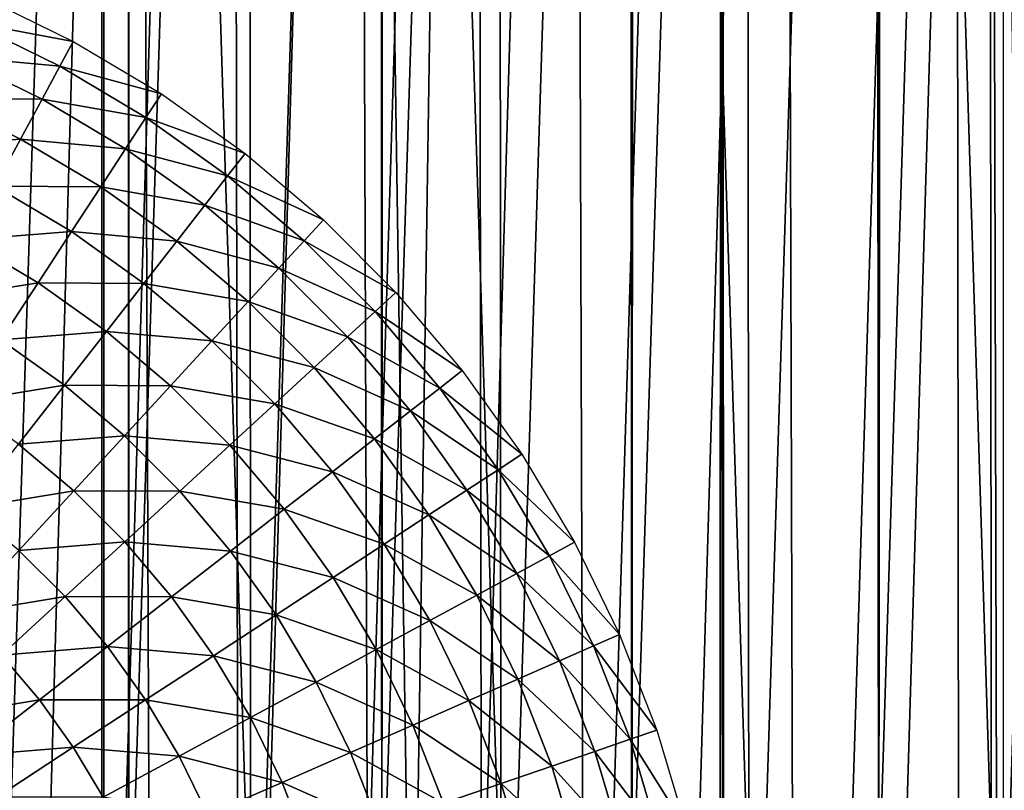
# Model space of a CAD drawing. Header units: millimetres. Extents: x -400 to 400, y -400 to 400.
# Tile 55 of 95: x 11 to 30, y 7 to 22. Entities that reach past the tile are written whole.
import ezdxf

# ---------------------------------------------------------------- set-up
doc = ezdxf.new("R2010")
doc.units = ezdxf.units.MM
doc.header["$LTSCALE"] = 52.148148
for name, color, linetype in [('1', 7, 'CONTINUOUS'), ('2', 7, 'CONTINUOUS'), ('21', 7, 'CONTINUOUS'), ('22', 7, 'CONTINUOUS'), ('33', 7, 'CONTINUOUS'), ('38', 7, 'CONTINUOUS'), ('45', 7, 'CONTINUOUS'), ('50', 7, 'CONTINUOUS'), ('8', 7, 'CONTINUOUS')]:
    doc.layers.add(name, color=color, linetype=linetype)

msp = doc.modelspace()

# ---------------------------------------------------------------- linework, layer by layer
at = {"layer": '1', "color": 253, "linetype": 'Continuous', "true_color": 0x9ca8ab}
for points in [[(0.013, 400), (-0.013, -400), (12.129, -399.814, -0.074), (0.013, 400)], [(12.151, 399.815, -0.074), (0.013, 400), (12.129, -399.814, -0.074), (12.151, 399.815, -0.074)], [(24.242, -399.262, -0.294), (12.151, 399.815, -0.074), (12.129, -399.814, -0.074), (24.242, -399.262, -0.294)], [(24.268, 399.263, -0.294), (12.151, 399.815, -0.074), (24.242, -399.262, -0.294), (24.268, 399.263, -0.294)], [(36.325, -398.345, -0.66), (24.268, 399.263, -0.294), (24.242, -399.262, -0.294), (36.325, -398.345, -0.66)], [(36.36, 398.344, -0.661), (24.268, 399.263, -0.294), (36.325, -398.345, -0.66), (36.36, 398.344, -0.661)]]:
    msp.add_3dface(points, dxfattribs=at)
at = {"layer": '2', "color": 253, "linetype": 'Continuous', "true_color": 0x9ca8ab}
for points in [[(12.139, 399.816, -1.574), (-0.013, -400, -1.5), (0.013, 400, -1.5), (12.139, 399.816, -1.574)], [(12.218, -399.811, -1.575), (-0.013, -400, -1.5), (12.139, 399.816, -1.574), (12.218, -399.811, -1.575)], [(24.242, 399.264, -1.794), (12.218, -399.811, -1.575), (12.139, 399.816, -1.574), (24.242, 399.264, -1.794)], [(24.392, -399.254, -1.798), (12.218, -399.811, -1.575), (24.242, 399.264, -1.794), (24.392, -399.254, -1.798)], [(36.322, 398.343, -2.16), (24.392, -399.254, -1.798), (24.242, 399.264, -1.794), (36.322, 398.343, -2.16)], [(36.508, -398.33, -2.168), (24.392, -399.254, -1.798), (36.322, 398.343, -2.16), (36.508, -398.33, -2.168)]]:
    msp.add_3dface(points, dxfattribs=at)
at = {"layer": '21', "color": 253, "linetype": 'Continuous', "true_color": 0x9ca8ab}
for points in [[(7.626, -78.627, 472.043), (12.644, -77.98, 472.043), (7.635, 78.627, 472.043), (7.626, -78.627, 472.043)], [(12.644, -77.98, 472.043), (12.684, 77.974, 472.043), (7.635, 78.627, 472.043), (12.644, -77.98, 472.043)], [(12.644, -77.98, 472.043), (17.588, -77.017, 472.043), (12.684, 77.974, 472.043), (12.644, -77.98, 472.043)], [(17.588, -77.017, 472.043), (17.656, 77.002, 472.043), (12.684, 77.974, 472.043), (17.588, -77.017, 472.043)], [(17.588, -77.017, 472.043), (22.473, -75.734, 472.043), (17.656, 77.002, 472.043), (17.588, -77.017, 472.043)], [(22.473, -75.734, 472.043), (22.567, 75.706, 472.043), (17.656, 77.002, 472.043), (22.473, -75.734, 472.043)], [(22.473, -75.734, 472.043), (27.298, -74.13, 472.043), (22.567, 75.706, 472.043), (22.473, -75.734, 472.043)], [(27.298, -74.13, 472.043), (27.417, 74.086, 472.043), (22.567, 75.706, 472.043), (27.298, -74.13, 472.043)], [(27.298, -74.13, 472.043), (32.003, -72.227, 472.043), (27.417, 74.086, 472.043), (27.298, -74.13, 472.043)], [(32.003, -72.227, 472.043), (32.144, 72.164, 472.043), (27.417, 74.086, 472.043), (32.003, -72.227, 472.043)]]:
    msp.add_3dface(points, dxfattribs=at)
at = {"layer": '22', "color": 253, "linetype": 'Continuous', "true_color": 0x9ca8ab}
for points in [[(7.613, 78.629, 470.543), (12.639, 77.981, 470.543), (7.648, -78.626, 470.543), (7.613, 78.629, 470.543)], [(12.639, 77.981, 470.543), (12.689, -77.973, 470.543), (7.648, -78.626, 470.543), (12.639, 77.981, 470.543)], [(12.639, 77.981, 470.543), (17.588, 77.017, 470.543), (12.689, -77.973, 470.543), (12.639, 77.981, 470.543)], [(17.588, 77.017, 470.543), (17.656, -77.002, 470.543), (12.689, -77.973, 470.543), (17.588, 77.017, 470.543)], [(17.588, 77.017, 470.543), (22.475, 75.734, 470.543), (17.656, -77.002, 470.543), (17.588, 77.017, 470.543)], [(22.475, 75.734, 470.543), (22.565, -75.706, 470.543), (17.656, -77.002, 470.543), (22.475, 75.734, 470.543)], [(22.475, 75.734, 470.543), (27.299, 74.13, 470.543), (22.565, -75.706, 470.543), (22.475, 75.734, 470.543)], [(27.299, 74.13, 470.543), (27.416, -74.086, 470.543), (22.565, -75.706, 470.543), (27.299, 74.13, 470.543)], [(27.299, 74.13, 470.543), (32.003, 72.227, 470.543), (27.416, -74.086, 470.543), (27.299, 74.13, 470.543)], [(32.003, 72.227, 470.543), (32.144, -72.164, 470.543), (27.416, -74.086, 470.543), (32.003, 72.227, 470.543)]]:
    msp.add_3dface(points, dxfattribs=at)
at = {"layer": '33', "color": 253, "linetype": 'Continuous', "true_color": 0x9ca8ab}
for points in [[(9.061, -66.582, 509.043), (12.827, 65.961, 509.043), (8.496, 66.657, 509.043), (9.061, -66.582, 509.043)], [(9.061, -66.582, 509.043), (13.346, -65.858, 509.043), (12.827, 65.961, 509.043), (9.061, -66.582, 509.043)], [(13.346, -65.858, 509.043), (17.125, 64.976, 509.043), (12.827, 65.961, 509.043), (13.346, -65.858, 509.043)], [(13.346, -65.858, 509.043), (17.593, -64.851, 509.043), (17.125, 64.976, 509.043), (13.346, -65.858, 509.043)], [(17.593, -64.851, 509.043), (21.37, 63.706, 509.043), (17.125, 64.976, 509.043), (17.593, -64.851, 509.043)], [(17.593, -64.851, 509.043), (21.783, -63.567, 509.043), (21.37, 63.706, 509.043), (17.593, -64.851, 509.043)], [(21.783, -63.567, 509.043), (25.506, 62.168, 509.043), (21.37, 63.706, 509.043), (21.783, -63.567, 509.043)], [(21.783, -63.567, 509.043), (25.865, -62.02, 509.043), (25.506, 62.168, 509.043), (21.783, -63.567, 509.043)], [(25.865, -62.02, 509.043), (29.531, 60.357, 509.043), (25.506, 62.168, 509.043), (25.865, -62.02, 509.043)], [(25.865, -62.02, 509.043), (29.838, -60.207, 509.043), (29.531, 60.357, 509.043), (25.865, -62.02, 509.043)], [(29.838, -60.207, 509.043), (33.448, 58.278, 509.043), (29.531, 60.357, 509.043), (29.838, -60.207, 509.043)]]:
    msp.add_3dface(points, dxfattribs=at)
at = {"layer": '38', "linetype": 'Continuous'}
for points in [[(14.686, 75.077, 496.043), (9.854, 75.862, 496.043), (10.128, -75.825, 496.043), (14.686, 75.077, 496.043)], [(14.932, -75.029, 496.043), (14.686, 75.077, 496.043), (10.128, -75.825, 496.043), (14.932, -75.029, 496.043)], [(19.47, 73.978, 496.043), (14.686, 75.077, 496.043), (14.932, -75.029, 496.043), (19.47, 73.978, 496.043)], [(19.687, -73.921, 496.043), (19.47, 73.978, 496.043), (14.932, -75.029, 496.043), (19.687, -73.921, 496.043)], [(24.21, 72.563, 496.043), (19.47, 73.978, 496.043), (19.687, -73.921, 496.043), (24.21, 72.563, 496.043)], [(24.397, -72.501, 496.043), (24.21, 72.563, 496.043), (19.687, -73.921, 496.043), (24.397, -72.501, 496.043)], [(28.847, 70.851, 496.043), (24.21, 72.563, 496.043), (24.397, -72.501, 496.043), (28.847, 70.851, 496.043)], [(29.003, -70.787, 496.043), (28.847, 70.851, 496.043), (24.397, -72.501, 496.043), (29.003, -70.787, 496.043)], [(33.33, 68.857, 496.043), (28.847, 70.851, 496.043), (29.003, -70.787, 496.043), (33.33, 68.857, 496.043)], [(33.46, -68.794, 496.043), (33.33, 68.857, 496.043), (29.003, -70.787, 496.043), (33.46, -68.794, 496.043)]]:
    msp.add_3dface(points, dxfattribs=at)
at = {"layer": '45', "linetype": 'Continuous'}
for points in [[(10.078, 77.849, 472.043), (15.02, 77.05, 472.043), (10.127, -77.843, 472.043), (10.078, 77.849, 472.043)], [(15.02, 77.05, 472.043), (15.092, -77.036, 472.043), (10.127, -77.843, 472.043), (15.02, 77.05, 472.043)], [(15.02, 77.05, 472.043), (19.911, 75.93, 472.043), (15.092, -77.036, 472.043), (15.02, 77.05, 472.043)], [(19.911, 75.93, 472.043), (20.008, -75.905, 472.043), (15.092, -77.036, 472.043), (19.911, 75.93, 472.043)], [(19.911, 75.93, 472.043), (24.757, 74.489, 472.043), (20.008, -75.905, 472.043), (19.911, 75.93, 472.043)], [(24.757, 74.489, 472.043), (24.88, -74.448, 472.043), (20.008, -75.905, 472.043), (24.757, 74.489, 472.043)], [(24.757, 74.489, 472.043), (29.498, 72.745, 472.043), (24.88, -74.448, 472.043), (24.757, 74.489, 472.043)], [(29.498, 72.745, 472.043), (29.644, -72.686, 472.043), (24.88, -74.448, 472.043), (29.498, 72.745, 472.043)], [(29.498, 72.745, 472.043), (34.085, 70.713, 472.043), (29.644, -72.686, 472.043), (29.498, 72.745, 472.043)], [(34.085, 70.713, 472.043), (34.249, -70.634, 472.043), (29.644, -72.686, 472.043), (34.085, 70.713, 472.043)]]:
    msp.add_3dface(points, dxfattribs=at)
at = {"layer": '50', "color": 253, "linetype": 'Continuous', "true_color": 0x9ca8ab}
for points in [[(-29.8, 65, 18), (-29.8, -65, 18), (29.8, 65, 18), (-29.8, 65, 18)], [(29.8, 65, 18), (-29.8, -65, 18), (29.8, -65, 18), (29.8, 65, 18)]]:
    msp.add_3dface(points, dxfattribs=at)
at = {"layer": '8', "color": 253, "linetype": 'Continuous', "true_color": 0x9ca8ab}
for points in [[(9.774, 22.281, -2.546), (11.58, 21.398, -2.546), (9.55, 21.772, -4.531), (9.774, 22.281, -2.546)], [(9.55, 21.772, -4.531), (11.315, 20.909, -4.531), (9.257, 21.103, -6.494), (9.55, 21.772, -4.531)], [(9.55, 21.772, -4.531), (11.58, 21.398, -2.546), (11.315, 20.909, -4.531), (9.55, 21.772, -4.531)], [(11.58, 21.398, -2.546), (13.308, 20.369, -2.546), (11.315, 20.909, -4.531), (11.58, 21.398, -2.546)], [(10.968, 20.267, -6.494), (8.899, 20.287, -8.388), (9.257, 21.103, -6.494), (10.968, 20.267, -6.494)], [(11.315, 20.909, -4.531), (10.968, 20.267, -6.494), (9.257, 21.103, -6.494), (11.315, 20.909, -4.531)], [(11.315, 20.909, -4.531), (13.003, 19.903, -4.531), (10.968, 20.267, -6.494), (11.315, 20.909, -4.531)], [(11.315, 20.909, -4.531), (13.308, 20.369, -2.546), (13.003, 19.903, -4.531), (11.315, 20.909, -4.531)], [(10.543, 19.482, -8.388), (8.478, 19.328, -10.2), (8.899, 20.287, -8.388), (10.543, 19.482, -8.388)], [(10.543, 19.482, -8.388), (8.899, 20.287, -8.388), (10.968, 20.267, -6.494), (10.543, 19.482, -8.388)], [(12.604, 19.292, -6.494), (10.543, 19.482, -8.388), (10.968, 20.267, -6.494), (12.604, 19.292, -6.494)], [(13.003, 19.903, -4.531), (12.604, 19.292, -6.494), (10.968, 20.267, -6.494), (13.003, 19.903, -4.531)], [(13.308, 20.369, -2.546), (14.944, 19.2, -2.546), (13.003, 19.903, -4.531), (13.308, 20.369, -2.546)], [(13.003, 19.903, -4.531), (14.603, 18.761, -4.531), (12.604, 19.292, -6.494), (13.003, 19.903, -4.531)], [(13.003, 19.903, -4.531), (14.944, 19.2, -2.546), (14.603, 18.761, -4.531), (13.003, 19.903, -4.531)], [(10.045, 18.562, -10.2), (8.478, 19.328, -10.2), (10.543, 19.482, -8.388), (10.045, 18.562, -10.2)], [(12.116, 18.545, -8.388), (10.045, 18.562, -10.2), (10.543, 19.482, -8.388), (12.116, 18.545, -8.388)], [(12.116, 18.545, -8.388), (10.543, 19.482, -8.388), (12.604, 19.292, -6.494), (12.116, 18.545, -8.388)], [(14.154, 18.185, -6.494), (12.116, 18.545, -8.388), (12.604, 19.292, -6.494), (14.154, 18.185, -6.494)], [(14.603, 18.761, -4.531), (14.154, 18.185, -6.494), (12.604, 19.292, -6.494), (14.603, 18.761, -4.531)], [(14.944, 19.2, -2.546), (16.479, 17.901, -2.546), (14.603, 18.761, -4.531), (14.944, 19.2, -2.546)], [(14.603, 18.761, -4.531), (16.102, 17.491, -4.531), (14.154, 18.185, -6.494), (14.603, 18.761, -4.531)], [(14.603, 18.761, -4.531), (16.479, 17.901, -2.546), (16.102, 17.491, -4.531), (14.603, 18.761, -4.531)], [(11.543, 17.669, -10.2), (9.476, 17.51, -11.919), (10.045, 18.562, -10.2), (11.543, 17.669, -10.2)], [(11.543, 17.669, -10.2), (10.045, 18.562, -10.2), (12.116, 18.545, -8.388), (11.543, 17.669, -10.2)], [(13.606, 17.481, -8.388), (11.543, 17.669, -10.2), (12.116, 18.545, -8.388), (13.606, 17.481, -8.388)], [(13.606, 17.481, -8.388), (12.116, 18.545, -8.388), (14.154, 18.185, -6.494), (13.606, 17.481, -8.388)], [(15.607, 16.954, -6.494), (13.606, 17.481, -8.388), (14.154, 18.185, -6.494), (15.607, 16.954, -6.494)], [(16.102, 17.491, -4.531), (15.607, 16.954, -6.494), (14.154, 18.185, -6.494), (16.102, 17.491, -4.531)], [(16.479, 17.901, -2.546), (17.901, 16.479, -2.546), (16.102, 17.491, -4.531), (16.479, 17.901, -2.546)], [(10.89, 16.668, -11.919), (9.476, 17.51, -11.919), (11.543, 17.669, -10.2), (10.89, 16.668, -11.919)], [(12.963, 16.655, -10.2), (10.89, 16.668, -11.919), (11.543, 17.669, -10.2), (12.963, 16.655, -10.2)], [(12.963, 16.655, -10.2), (11.543, 17.669, -10.2), (13.606, 17.481, -8.388), (12.963, 16.655, -10.2)], [(10.89, 16.668, -11.919), (8.841, 16.336, -13.532), (9.476, 17.51, -11.919), (10.89, 16.668, -11.919)], [(15.003, 16.298, -8.388), (12.963, 16.655, -10.2), (13.606, 17.481, -8.388), (15.003, 16.298, -8.388)], [(15.003, 16.298, -8.388), (13.606, 17.481, -8.388), (15.607, 16.954, -6.494), (15.003, 16.298, -8.388)], [(16.102, 17.491, -4.531), (17.491, 16.102, -4.531), (15.607, 16.954, -6.494), (16.102, 17.491, -4.531)], [(16.102, 17.491, -4.531), (17.901, 16.479, -2.546), (17.491, 16.102, -4.531), (16.102, 17.491, -4.531)], [(16.954, 15.607, -6.494), (15.003, 16.298, -8.388), (15.607, 16.954, -6.494), (16.954, 15.607, -6.494)], [(17.491, 16.102, -4.531), (16.954, 15.607, -6.494), (15.607, 16.954, -6.494), (17.491, 16.102, -4.531)], [(10.16, 15.551, -13.532), (8.841, 16.336, -13.532), (10.89, 16.668, -11.919), (10.16, 15.551, -13.532)], [(12.229, 15.712, -11.919), (10.16, 15.551, -13.532), (10.89, 16.668, -11.919), (12.229, 15.712, -11.919)], [(12.229, 15.712, -11.919), (10.89, 16.668, -11.919), (12.963, 16.655, -10.2), (12.229, 15.712, -11.919)], [(14.294, 15.528, -10.2), (12.229, 15.712, -11.919), (12.963, 16.655, -10.2), (14.294, 15.528, -10.2)], [(14.294, 15.528, -10.2), (12.963, 16.655, -10.2), (15.003, 16.298, -8.388), (14.294, 15.528, -10.2)], [(17.901, 16.479, -2.546), (19.2, 14.944, -2.546), (17.491, 16.102, -4.531), (17.901, 16.479, -2.546)], [(16.298, 15.003, -8.388), (14.294, 15.528, -10.2), (15.003, 16.298, -8.388), (16.298, 15.003, -8.388)], [(16.298, 15.003, -8.388), (15.003, 16.298, -8.388), (16.954, 15.607, -6.494), (16.298, 15.003, -8.388)], [(17.491, 16.102, -4.531), (18.761, 14.603, -4.531), (16.954, 15.607, -6.494), (17.491, 16.102, -4.531)], [(17.491, 16.102, -4.531), (19.2, 14.944, -2.546), (18.761, 14.603, -4.531), (17.491, 16.102, -4.531)], [(11.409, 14.659, -13.532), (10.16, 15.551, -13.532), (12.229, 15.712, -11.919), (11.409, 14.659, -13.532)], [(13.485, 14.648, -11.919), (11.409, 14.659, -13.532), (12.229, 15.712, -11.919), (13.485, 14.648, -11.919)], [(13.485, 14.648, -11.919), (12.229, 15.712, -11.919), (14.294, 15.528, -10.2), (13.485, 14.648, -11.919)], [(11.409, 14.659, -13.532), (9.358, 14.324, -15.027), (10.16, 15.551, -13.532), (11.409, 14.659, -13.532)], [(15.528, 14.294, -10.2), (13.485, 14.648, -11.919), (14.294, 15.528, -10.2), (15.528, 14.294, -10.2)], [(15.528, 14.294, -10.2), (14.294, 15.528, -10.2), (16.298, 15.003, -8.388), (15.528, 14.294, -10.2)], [(18.185, 14.154, -6.494), (16.298, 15.003, -8.388), (16.954, 15.607, -6.494), (18.185, 14.154, -6.494)], [(18.761, 14.603, -4.531), (18.185, 14.154, -6.494), (16.954, 15.607, -6.494), (18.761, 14.603, -4.531)], [(17.481, 13.606, -8.388), (15.528, 14.294, -10.2), (16.298, 15.003, -8.388), (17.481, 13.606, -8.388)], [(17.481, 13.606, -8.388), (16.298, 15.003, -8.388), (18.185, 14.154, -6.494), (17.481, 13.606, -8.388)], [(19.2, 14.944, -2.546), (20.369, 13.308, -2.546), (18.761, 14.603, -4.531), (19.2, 14.944, -2.546)], [(10.509, 13.502, -15.027), (9.358, 14.324, -15.027), (11.409, 14.659, -13.532), (10.509, 13.502, -15.027)], [(12.581, 13.666, -13.532), (10.509, 13.502, -15.027), (11.409, 14.659, -13.532), (12.581, 13.666, -13.532)], [(12.581, 13.666, -13.532), (11.409, 14.659, -13.532), (13.485, 14.648, -11.919), (12.581, 13.666, -13.532)], [(14.648, 13.485, -11.919), (12.581, 13.666, -13.532), (13.485, 14.648, -11.919), (14.648, 13.485, -11.919)], [(14.648, 13.485, -11.919), (13.485, 14.648, -11.919), (15.528, 14.294, -10.2), (14.648, 13.485, -11.919)], [(18.761, 14.603, -4.531), (19.903, 13.003, -4.531), (18.185, 14.154, -6.494), (18.761, 14.603, -4.531)], [(18.761, 14.603, -4.531), (20.369, 13.308, -2.546), (19.903, 13.003, -4.531), (18.761, 14.603, -4.531)], [(16.655, 12.963, -10.2), (14.648, 13.485, -11.919), (15.528, 14.294, -10.2), (16.655, 12.963, -10.2)], [(16.655, 12.963, -10.2), (15.528, 14.294, -10.2), (17.481, 13.606, -8.388), (16.655, 12.963, -10.2)], [(19.292, 12.604, -6.494), (17.481, 13.606, -8.388), (18.185, 14.154, -6.494), (19.292, 12.604, -6.494)], [(19.903, 13.003, -4.531), (19.292, 12.604, -6.494), (18.185, 14.154, -6.494), (19.903, 13.003, -4.531)], [(11.588, 12.588, -15.027), (10.509, 13.502, -15.027), (12.581, 13.666, -13.532), (11.588, 12.588, -15.027)], [(13.666, 12.581, -13.532), (11.588, 12.588, -15.027), (12.581, 13.666, -13.532), (13.666, 12.581, -13.532)], [(13.666, 12.581, -13.532), (12.581, 13.666, -13.532), (14.648, 13.485, -11.919), (13.666, 12.581, -13.532)], [(18.545, 12.116, -8.388), (16.655, 12.963, -10.2), (17.481, 13.606, -8.388), (18.545, 12.116, -8.388)], [(18.545, 12.116, -8.388), (17.481, 13.606, -8.388), (19.292, 12.604, -6.494), (18.545, 12.116, -8.388)], [(11.588, 12.588, -15.027), (9.536, 12.252, -16.395), (10.509, 13.502, -15.027), (11.588, 12.588, -15.027)], [(15.712, 12.229, -11.919), (13.666, 12.581, -13.532), (14.648, 13.485, -11.919), (15.712, 12.229, -11.919)], [(15.712, 12.229, -11.919), (14.648, 13.485, -11.919), (16.655, 12.963, -10.2), (15.712, 12.229, -11.919)], [(20.369, 13.308, -2.546), (21.398, 11.58, -2.546), (19.903, 13.003, -4.531), (20.369, 13.308, -2.546)], [(17.669, 11.543, -10.2), (15.712, 12.229, -11.919), (16.655, 12.963, -10.2), (17.669, 11.543, -10.2)], [(17.669, 11.543, -10.2), (16.655, 12.963, -10.2), (18.545, 12.116, -8.388), (17.669, 11.543, -10.2)], [(19.903, 13.003, -4.531), (20.909, 11.315, -4.531), (19.292, 12.604, -6.494), (19.903, 13.003, -4.531)], [(19.903, 13.003, -4.531), (21.398, 11.58, -2.546), (20.909, 11.315, -4.531), (19.903, 13.003, -4.531)], [(10.515, 11.422, -16.395), (9.536, 12.252, -16.395), (11.588, 12.588, -15.027), (10.515, 11.422, -16.395)], [(12.588, 11.588, -15.027), (10.515, 11.422, -16.395), (11.588, 12.588, -15.027), (12.588, 11.588, -15.027)], [(12.588, 11.588, -15.027), (11.588, 12.588, -15.027), (13.666, 12.581, -13.532), (12.588, 11.588, -15.027)], [(14.659, 11.409, -13.532), (12.588, 11.588, -15.027), (13.666, 12.581, -13.532), (14.659, 11.409, -13.532)], [(14.659, 11.409, -13.532), (13.666, 12.581, -13.532), (15.712, 12.229, -11.919), (14.659, 11.409, -13.532)], [(20.267, 10.968, -6.494), (18.545, 12.116, -8.388), (19.292, 12.604, -6.494), (20.267, 10.968, -6.494)], [(20.909, 11.315, -4.531), (20.267, 10.968, -6.494), (19.292, 12.604, -6.494), (20.909, 11.315, -4.531)], [(16.668, 10.89, -11.919), (14.659, 11.409, -13.532), (15.712, 12.229, -11.919), (16.668, 10.89, -11.919)], [(16.668, 10.89, -11.919), (15.712, 12.229, -11.919), (17.669, 11.543, -10.2), (16.668, 10.89, -11.919)], [(19.482, 10.543, -8.388), (17.669, 11.543, -10.2), (18.545, 12.116, -8.388), (19.482, 10.543, -8.388)], [(19.482, 10.543, -8.388), (18.545, 12.116, -8.388), (20.267, 10.968, -6.494), (19.482, 10.543, -8.388)], [(11.422, 10.515, -16.395), (10.515, 11.422, -16.395), (12.588, 11.588, -15.027), (11.422, 10.515, -16.395)], [(13.502, 10.509, -15.027), (11.422, 10.515, -16.395), (12.588, 11.588, -15.027), (13.502, 10.509, -15.027)], [(13.502, 10.509, -15.027), (12.588, 11.588, -15.027), (14.659, 11.409, -13.532), (13.502, 10.509, -15.027)], [(21.398, 11.58, -2.546), (22.281, 9.774, -2.546), (20.909, 11.315, -4.531), (21.398, 11.58, -2.546)], [(11.422, 10.515, -16.395), (9.368, 10.176, -17.625), (10.515, 11.422, -16.395), (11.422, 10.515, -16.395)], [(15.551, 10.16, -13.532), (13.502, 10.509, -15.027), (14.659, 11.409, -13.532), (15.551, 10.16, -13.532)], [(15.551, 10.16, -13.532), (14.659, 11.409, -13.532), (16.668, 10.89, -11.919), (15.551, 10.16, -13.532)], [(18.562, 10.045, -10.2), (16.668, 10.89, -11.919), (17.669, 11.543, -10.2), (18.562, 10.045, -10.2)], [(18.562, 10.045, -10.2), (17.669, 11.543, -10.2), (19.482, 10.543, -8.388), (18.562, 10.045, -10.2)], [(20.909, 11.315, -4.531), (21.772, 9.55, -4.531), (20.267, 10.968, -6.494), (20.909, 11.315, -4.531)], [(20.909, 11.315, -4.531), (22.281, 9.774, -2.546), (21.772, 9.55, -4.531), (20.909, 11.315, -4.531)], [(17.51, 9.476, -11.919), (15.551, 10.16, -13.532), (16.668, 10.89, -11.919), (17.51, 9.476, -11.919)], [(17.51, 9.476, -11.919), (16.668, 10.89, -11.919), (18.562, 10.045, -10.2), (17.51, 9.476, -11.919)], [(21.103, 9.257, -6.494), (19.482, 10.543, -8.388), (20.267, 10.968, -6.494), (21.103, 9.257, -6.494)], [(21.772, 9.55, -4.531), (21.103, 9.257, -6.494), (20.267, 10.968, -6.494), (21.772, 9.55, -4.531)], [(10.176, 9.368, -17.625), (9.368, 10.176, -17.625), (11.422, 10.515, -16.395), (10.176, 9.368, -17.625)], [(12.252, 9.536, -16.395), (10.176, 9.368, -17.625), (11.422, 10.515, -16.395), (12.252, 9.536, -16.395)], [(12.252, 9.536, -16.395), (11.422, 10.515, -16.395), (13.502, 10.509, -15.027), (12.252, 9.536, -16.395)], [(14.324, 9.358, -15.027), (12.252, 9.536, -16.395), (13.502, 10.509, -15.027), (14.324, 9.358, -15.027)], [(14.324, 9.358, -15.027), (13.502, 10.509, -15.027), (15.551, 10.16, -13.532), (14.324, 9.358, -15.027)], [(20.287, 8.899, -8.388), (18.562, 10.045, -10.2), (19.482, 10.543, -8.388), (20.287, 8.899, -8.388)], [(20.287, 8.899, -8.388), (19.482, 10.543, -8.388), (21.103, 9.257, -6.494), (20.287, 8.899, -8.388)], [(16.336, 8.841, -13.532), (14.324, 9.358, -15.027), (15.551, 10.16, -13.532), (16.336, 8.841, -13.532)], [(16.336, 8.841, -13.532), (15.551, 10.16, -13.532), (17.51, 9.476, -11.919), (16.336, 8.841, -13.532)], [(19.328, 8.478, -10.2), (17.51, 9.476, -11.919), (18.562, 10.045, -10.2), (19.328, 8.478, -10.2)], [(19.328, 8.478, -10.2), (18.562, 10.045, -10.2), (20.287, 8.899, -8.388), (19.328, 8.478, -10.2)], [(22.281, 9.774, -2.546), (23.012, 7.9, -2.546), (21.772, 9.55, -4.531), (22.281, 9.774, -2.546)], [(10.915, 8.495, -17.625), (10.176, 9.368, -17.625), (12.252, 9.536, -16.395), (10.915, 8.495, -17.625)], [(12.997, 8.492, -16.395), (10.915, 8.495, -17.625), (12.252, 9.536, -16.395), (12.997, 8.492, -16.395)], [(12.997, 8.492, -16.395), (12.252, 9.536, -16.395), (14.324, 9.358, -15.027), (12.997, 8.492, -16.395)], [(18.233, 7.998, -11.919), (16.336, 8.841, -13.532), (17.51, 9.476, -11.919), (18.233, 7.998, -11.919)], [(18.233, 7.998, -11.919), (17.51, 9.476, -11.919), (19.328, 8.478, -10.2), (18.233, 7.998, -11.919)], [(21.772, 9.55, -4.531), (22.486, 7.72, -4.531), (21.103, 9.257, -6.494), (21.772, 9.55, -4.531)], [(21.772, 9.55, -4.531), (23.012, 7.9, -2.546), (22.486, 7.72, -4.531), (21.772, 9.55, -4.531)], [(10.915, 8.495, -17.625), (8.858, 8.155, -18.71), (10.176, 9.368, -17.625), (10.915, 8.495, -17.625)], [(15.048, 8.144, -15.027), (12.997, 8.492, -16.395), (14.324, 9.358, -15.027), (15.048, 8.144, -15.027)], [(15.048, 8.144, -15.027), (14.324, 9.358, -15.027), (16.336, 8.841, -13.532), (15.048, 8.144, -15.027)], [(21.796, 7.482, -6.494), (20.287, 8.899, -8.388), (21.103, 9.257, -6.494), (21.796, 7.482, -6.494)], [(22.486, 7.72, -4.531), (21.796, 7.482, -6.494), (21.103, 9.257, -6.494), (22.486, 7.72, -4.531)], [(20.952, 7.193, -8.388), (19.328, 8.478, -10.2), (20.287, 8.899, -8.388), (20.952, 7.193, -8.388)], [(20.952, 7.193, -8.388), (20.287, 8.899, -8.388), (21.796, 7.482, -6.494), (20.952, 7.193, -8.388)], [(17.011, 7.462, -13.532), (15.048, 8.144, -15.027), (16.336, 8.841, -13.532), (17.011, 7.462, -13.532)], [(17.011, 7.462, -13.532), (16.336, 8.841, -13.532), (18.233, 7.998, -11.919), (17.011, 7.462, -13.532)], [(9.502, 7.395, -18.71), (8.858, 8.155, -18.71), (10.915, 8.495, -17.625), (9.502, 7.395, -18.71)], [(11.579, 7.565, -17.625), (9.502, 7.395, -18.71), (10.915, 8.495, -17.625), (11.579, 7.565, -17.625)], [(11.579, 7.565, -17.625), (10.915, 8.495, -17.625), (12.997, 8.492, -16.395), (11.579, 7.565, -17.625)], [(13.654, 7.389, -16.395), (11.579, 7.565, -17.625), (12.997, 8.492, -16.395), (13.654, 7.389, -16.395)], [(13.654, 7.389, -16.395), (12.997, 8.492, -16.395), (15.048, 8.144, -15.027), (13.654, 7.389, -16.395)], [(19.962, 6.853, -10.2), (18.233, 7.998, -11.919), (19.328, 8.478, -10.2), (19.962, 6.853, -10.2)], [(19.962, 6.853, -10.2), (19.328, 8.478, -10.2), (20.952, 7.193, -8.388), (19.962, 6.853, -10.2)], [(15.669, 6.873, -15.027), (13.654, 7.389, -16.395), (15.048, 8.144, -15.027), (15.669, 6.873, -15.027)], [(15.669, 6.873, -15.027), (15.048, 8.144, -15.027), (17.011, 7.462, -13.532), (15.669, 6.873, -15.027)], [(18.831, 6.465, -11.919), (17.011, 7.462, -13.532), (18.233, 7.998, -11.919), (18.831, 6.465, -11.919)], [(18.831, 6.465, -11.919), (18.233, 7.998, -11.919), (19.962, 6.853, -10.2), (18.831, 6.465, -11.919)], [(22.486, 7.72, -4.531), (23.047, 5.836, -4.531), (21.796, 7.482, -6.494), (22.486, 7.72, -4.531)], [(23.012, 7.9, -2.546), (23.586, 5.973, -2.546), (22.486, 7.72, -4.531), (23.012, 7.9, -2.546)], [(22.486, 7.72, -4.531), (23.586, 5.973, -2.546), (23.047, 5.836, -4.531), (22.486, 7.72, -4.531)], [(10.08, 6.586, -18.71), (9.502, 7.395, -18.71), (11.579, 7.565, -17.625), (10.08, 6.586, -18.71)], [(12.164, 6.583, -17.625), (10.08, 6.586, -18.71), (11.579, 7.565, -17.625), (12.164, 6.583, -17.625)], [(12.164, 6.583, -17.625), (11.579, 7.565, -17.625), (13.654, 7.389, -16.395), (12.164, 6.583, -17.625)], [(14.218, 6.236, -16.395), (12.164, 6.583, -17.625), (13.654, 7.389, -16.395), (14.218, 6.236, -16.395)], [(14.218, 6.236, -16.395), (13.654, 7.389, -16.395), (15.669, 6.873, -15.027), (14.218, 6.236, -16.395)], [(17.569, 6.031, -13.532), (15.669, 6.873, -15.027), (17.011, 7.462, -13.532), (17.569, 6.031, -13.532)], [(17.569, 6.031, -13.532), (17.011, 7.462, -13.532), (18.831, 6.465, -11.919), (17.569, 6.031, -13.532)], [(22.339, 5.657, -6.494), (20.952, 7.193, -8.388), (21.796, 7.482, -6.494), (22.339, 5.657, -6.494)], [(23.047, 5.836, -4.531), (22.339, 5.657, -6.494), (21.796, 7.482, -6.494), (23.047, 5.836, -4.531)], [(21.475, 5.438, -8.388), (19.962, 6.853, -10.2), (20.952, 7.193, -8.388), (21.475, 5.438, -8.388)], [(21.475, 5.438, -8.388), (20.952, 7.193, -8.388), (22.339, 5.657, -6.494), (21.475, 5.438, -8.388)], [(16.183, 5.556, -15.027), (14.218, 6.236, -16.395), (15.669, 6.873, -15.027), (16.183, 5.556, -15.027)], [(16.183, 5.556, -15.027), (15.669, 6.873, -15.027), (17.569, 6.031, -13.532), (16.183, 5.556, -15.027)], [(20.459, 5.181, -10.2), (18.831, 6.465, -11.919), (19.962, 6.853, -10.2), (20.459, 5.181, -10.2)], [(20.459, 5.181, -10.2), (19.962, 6.853, -10.2), (21.475, 5.438, -8.388), (20.459, 5.181, -10.2)]]:
    msp.add_3dface(points, dxfattribs=at)

doc.saveas('drawing.dxf')
